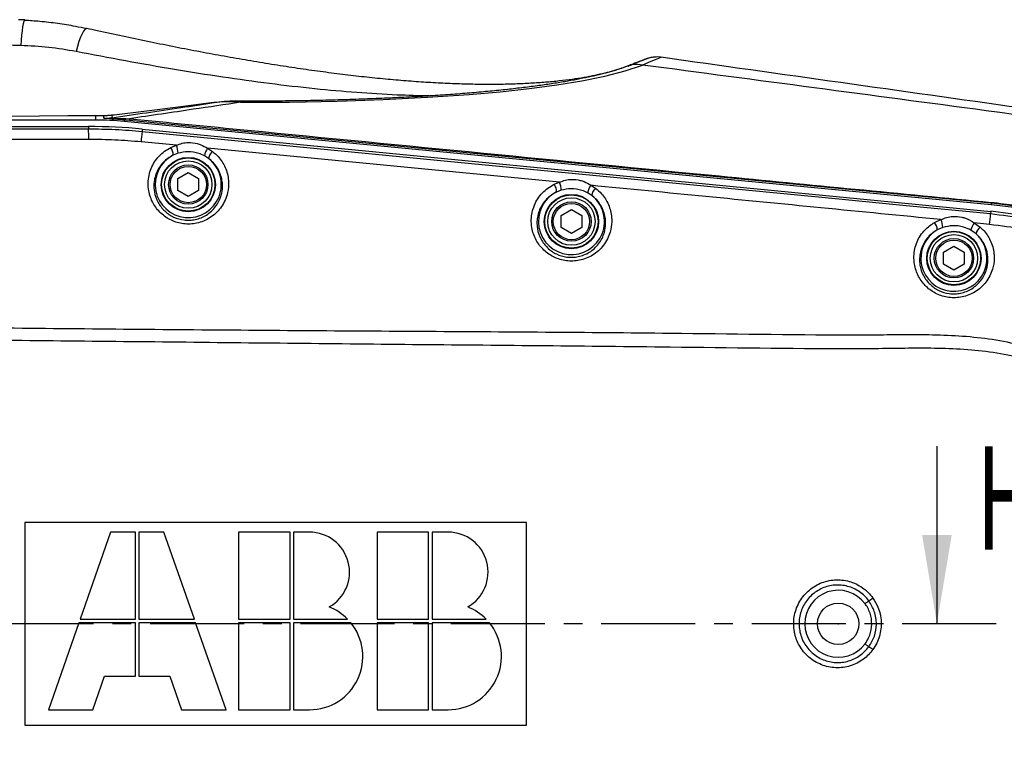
# Model space of a CAD drawing. Extents: x 0 to 4205, y 0 to 2970.
# Tile 35 of 68: x 3557 to 3889, y 737 to 979. Entities that reach past the tile are written whole.
import ezdxf

# ---------------------------------------------------------------- set-up
doc = ezdxf.new("R2010")
doc.units = 0
doc.header["$LTSCALE"] = 5
doc.header["$PDSIZE"] = -1
doc.linetypes.add('CENTER', pattern=[10.16, 6.35, -1.27, 1.27, -1.27])
doc.layers.get('0').update_dxf_attribs({"linetype": 'CONTINUOUS'})
doc.styles.add('SLDTEXTSTYLE0', font='TXT', dxfattribs={"width": 0.605})

msp = doc.modelspace()

# ---------------------------------------------------------------- linework, layer by layer
at = {"color": 7, "linetype": 'CONTINUOUS'}
for p, q in [((3558.31, 979.21), (3556.28, 979.31)), ((3622.17, 951.29), (3621.17, 951.16)), ((3622.17, 951.29), (3622.29, 951.29)), ((3582.31, 945.39), (3323.07, 945.39)), ((3582.29, 946.87), (3581.78, 946.87)), ((3588.47, 947.11), (3587.69, 947.01)), ((3884.7, 916.74), (3591.89, 944.93)), ((3323.07, 943.22), (3579.9, 943.22)), ((3598.04, 942.34), (3884.58, 914.56)), ((3610.07, 925.64), (3613.57, 927.66)), ((3610.07, 921.59), (3610.07, 925.64)), ((3613.57, 927.66), (3617.07, 925.64)), ((3617.07, 925.64), (3617.07, 921.59)), ((3613.57, 919.57), (3610.07, 921.59)), ((3617.07, 921.59), (3613.57, 919.57)), ((3739.47, 913.14), (3742.97, 915.16)), ((3742.97, 915.16), (3746.47, 913.14)), ((3739.47, 909.09), (3739.47, 913.14)), ((3746.47, 913.14), (3746.47, 909.09)), ((3742.97, 907.07), (3739.47, 909.09)), ((3746.47, 909.09), (3742.97, 907.07)), ((3868.65, 900.74), (3872.15, 902.76)), ((3872.15, 902.76), (3875.65, 900.74)), ((3868.65, 896.7), (3868.65, 900.74)), ((3875.65, 900.74), (3875.65, 896.7)), ((3872.15, 894.67), (3868.65, 896.7)), ((3875.65, 896.7), (3872.15, 894.67)), ((3866.41, 835.22), (3866.41, 775.22)), ((3727.82, 809.47), (3558.32, 809.47)), ((3558.32, 809.47), (3558.32, 740.97)), ((3727.82, 740.97), (3727.82, 809.47)), ((3587.32, 806.17), (3577.03, 776.77)), ((3595.72, 806.17), (3587.32, 806.17)), ((3595.72, 776.77), (3595.72, 806.17)), ((3605.32, 806.17), (3596.92, 806.17)), ((3596.92, 806.17), (3596.92, 776.77)), ((3615.61, 776.77), (3605.32, 806.17)), ((3647.92, 806.17), (3630.52, 806.17)), ((3630.52, 806.17), (3630.52, 776.77)), ((3647.92, 776.77), (3647.92, 806.17)), ((3654.52, 806.17), (3649.12, 806.17)), ((3649.12, 806.17), (3649.12, 776.77)), ((3694.72, 806.17), (3677.32, 806.17)), ((3677.32, 806.17), (3677.32, 776.77)), ((3694.72, 776.77), (3694.72, 806.17)), ((3701.32, 806.17), (3695.92, 806.17)), ((3695.92, 806.17), (3695.92, 776.77)), ((3576.61, 775.57), (3566.32, 746.17)), ((3595.72, 775.57), (3576.61, 775.57)), ((3577.03, 776.77), (3595.72, 776.77)), ((3595.72, 757.57), (3595.72, 775.57)), ((3596.92, 776.77), (3615.61, 776.77)), ((3596.92, 775.57), (3596.92, 757.57)), ((3616.03, 775.57), (3596.92, 775.57)), ((3626.32, 746.17), (3616.03, 775.57)), ((3630.52, 776.77), (3647.92, 776.77)), ((3630.52, 775.57), (3630.52, 746.17)), ((3647.92, 775.57), (3630.52, 775.57)), ((3647.92, 746.17), (3647.92, 775.57)), ((3649.12, 776.77), (3667.38, 776.77)), ((3668.45, 775.57), (3649.12, 775.57)), ((3649.12, 775.57), (3649.12, 746.17)), ((3677.32, 776.77), (3694.72, 776.77)), ((3677.32, 775.57), (3677.32, 746.17)), ((3694.72, 775.57), (3677.32, 775.57)), ((3694.72, 746.17), (3694.72, 775.57)), ((3695.92, 776.77), (3714.18, 776.77)), ((3695.92, 775.57), (3695.92, 746.17)), ((3715.25, 775.57), (3695.92, 775.57)), ((3581.32, 746.17), (3585.31, 757.57)), ((3585.31, 757.57), (3595.72, 757.57)), ((3596.92, 757.57), (3607.33, 757.57)), ((3607.33, 757.57), (3611.32, 746.17)), ((3566.32, 746.17), (3581.32, 746.17)), ((3611.32, 746.17), (3626.32, 746.17)), ((3630.52, 746.17), (3647.92, 746.17)), ((3649.12, 746.17), (3654.52, 746.17)), ((3677.32, 746.17), (3694.72, 746.17)), ((3695.92, 746.17), (3701.32, 746.17)), ((3558.32, 740.97), (3727.82, 740.97))]:
    msp.add_line(p, q, dxfattribs=at)
at = {"color": 8, "linetype": 'CONTINUOUS'}
for p, q in [((3766.96, 963.99), (3766.96, 963.99)), ((3622.29, 951.29), (3621.29, 951.17)), ((3582.38, 946.87), (3581.86, 946.86)), ((3582.29, 946.87), (3582.38, 946.87)), ((3582.31, 945.39), (3582.38, 946.87)), ((3584.99, 946.85), (3582.38, 946.87)), ((3584.9, 946.86), (3584.99, 946.85)), ((3587.78, 947.01), (3584.99, 946.85)), ((3585.01, 946.07), (3584.99, 946.85)), ((3587.69, 947.01), (3587.78, 947.01)), ((3588.57, 947.11), (3587.78, 947.01)), ((3587.78, 947.01), (3587.81, 946.19)), ((3591.91, 945.41), (3591.89, 944.93)), ((3593.75, 945.23), (3591.91, 945.41)), ((3592.42, 945.89), (3593.79, 945.86)), ((3579.9, 943.22), (3579.9, 942.44)), ((3598.04, 942.34), (3597.96, 941.56)), ((3609.57, 936.87), (3597.6, 938.02)), ((3607.64, 936.12), (3609.57, 936.87)), ((3620.04, 935.86), (3621.74, 934.8)), ((3738.95, 924.38), (3620.04, 935.86)), ((3610.11, 934.19), (3608.48, 933.54)), ((3620.43, 932.42), (3619, 933.33)), ((3737.16, 923.7), (3738.95, 924.38)), ((3739.48, 921.69), (3737.98, 921.09)), ((3749.48, 923.36), (3751.11, 922.34)), ((3749.81, 919.94), (3748.43, 920.82)), ((3884.58, 914.56), (3884.51, 913.79)), ((3884.75, 917.28), (3884.7, 916.74)), ((3865.58, 910.81), (3867.78, 911.76)), ((3868.37, 909.14), (3866.51, 908.31)), ((3879.62, 906.98), (3877.91, 908.2)), ((3879, 910.64), (3881.04, 909.22)), ((3884.21, 910.12), (3879, 910.64))]:
    msp.add_line(p, q, dxfattribs=at)
at = {"color": 7, "linetype": 'CENTER'}
msp.add_line((3886.41, 775.22), (3462.8, 775.22), dxfattribs=at)
at = {"color": 8, "linetype": 'CONTINUOUS', "flags": 128}
for points in [[(3558.3, 979.21), (3558.17, 979.11), (3557.98, 978.68), (3557.78, 977.93), (3557.59, 976.88), (3557.41, 975.57), (3557.24, 974.05), (3557.09, 972.37), (3556.96, 970.58)], [(3579.27, 976.36), (3579.1, 976.35), (3578.69, 976.09), (3578.22, 975.49), (3577.71, 974.58), (3577.18, 973.38), (3576.65, 971.93), (3576.13, 970.3), (3575.65, 968.54)], [(3773.21, 966.61), (3773.22, 966.61), (3773, 966.52), (3772.36, 966.25), (3771.27, 965.8), (3769.78, 965.17), (3766.96, 963.99), (3766.96, 963.99), (3766.96, 963.99)], [(3631.2, 951.41), (3647.74, 951.5), (3663.85, 951.81), (3679.43, 952.34), (3694.35, 953.09), (3708.48, 954.07), (3718.9, 954.99), (3728.77, 956.07), (3738.01, 957.3), (3746.52, 958.7), (3754.21, 960.27), (3761.07, 962.04), (3766.96, 963.99), (3766.96, 963.99)], [(3631.2, 951.41), (3630.52, 951.72), (3630.17, 951.76)], [(3884.75, 917.28), (3739.25, 931.25), (3593.75, 945.23)], [(3597.96, 941.56), (3712.75, 930.43), (3827.54, 919.31), (3856.03, 916.55), (3884.51, 913.79)], [(3843.42, 782.96), (3843.3, 782.88), (3843.16, 782.77), (3843.01, 782.66), (3842.85, 782.54), (3842.68, 782.41), (3842.5, 782.28), (3842.32, 782.14), (3842.14, 782)], [(3842.14, 768.43), (3842.32, 768.29), (3842.5, 768.15), (3842.68, 768.02), (3842.85, 767.89), (3843.01, 767.77), (3843.16, 767.66), (3843.3, 767.56), (3843.42, 767.47)]]:
    msp.add_lwpolyline(points, dxfattribs=at)
at = {"color": 7, "linetype": 'CONTINUOUS', "flags": 128}
for points in [[(3621.29, 951.17), (3611, 949.88), (3599.49, 948.45), (3588.57, 947.11)], [(3581.86, 946.86), (3572.9, 946.79), (3563.3, 946.72), (3553.61, 946.65), (3543.84, 946.6), (3534.01, 946.56), (3524.12, 946.52), (3514.19, 946.5), (3504.25, 946.48), (3494.29, 946.48), (3484.35, 946.48)]]:
    msp.add_lwpolyline(points, dxfattribs=at)
at = {"color": 8, "linetype": 'CONTINUOUS'}
for centre, radius in [((3613.57, 923.62), 9.17), ((3613.57, 923.62), 6.13), ((3742.97, 911.12), 9.17), ((3742.97, 911.12), 6.14), ((3872.15, 898.68), 9.17), ((3872.15, 898.72), 6.14)]:
    msp.add_circle(centre, radius, dxfattribs=at)
at = {"color": 7, "linetype": 'CONTINUOUS'}
for centre, radius in [((3613.57, 923.62), 9), ((3613.57, 923.62), 8), ((3613.57, 923.62), 6.64), ((3742.97, 911.12), 9), ((3742.97, 911.12), 8), ((3742.97, 911.12), 6.64), ((3872.15, 898.72), 9), ((3872.15, 898.72), 8), ((3872.15, 898.72), 6.64), ((3833.07, 775.22), 7)]:
    msp.add_circle(centre, radius, dxfattribs=at)
for centre, radius, start, end in [((3582.31, 845.43), 99.96, 84.5004, 89.9991), ((3579.89, 755.09), 188.13, 84.4651, 89.9979), ((3871.07, 775.22), 140, 275.5001, 84.4633), ((3871.07, 775.22), 142.17, 275.5, 84.5), ((3654.52, 792.67), 13.5, 299.3851, 89.9999), ((3701.32, 792.67), 13.5, 299.3844, 90), ((3654.53, 764.17), 18, 44.4266, 68.4081), ((3701.33, 764.17), 18, 44.4262, 68.4094), ((3654.52, 764.17), 18, 269.9997, 39.2969), ((3701.32, 764.17), 18, 270.0002, 39.2963)]:
    msp.add_arc(centre, radius, start, end, dxfattribs=at)
at = {"color": 8, "linetype": 'CONTINUOUS'}
for centre, radius, start, end in [((3585.54, 966.06), 19.99, 268.4727, 276.4986), ((3591.56, 946.28), 0.947, 292.2094, 335.2458), ((3602.83, 945.04), 9.08, 174.8269, 178.8491), ((3437.54, 939.35), 142.39, 359.8039, 1.2406), ((3821.71, 916.77), 225.11, 173.6778, 174.5843), ((3604.37, 933.64), 4.11, 358.6868, 37.2269), ((3603.69, 934.3), 6.41, 359.044, 23.6229), ((3625.22, 932.26), 6.31, 145.2228, 170.2304), ((3624.47, 931.76), 4.09, 131.9489, 170.721), ((3613.57, 923.62), 11.16, 117.177, 52.0698), ((3733.91, 921.26), 4.06, 357.6754, 36.9288), ((3733.32, 921.86), 6.17, 358.3576, 24.1141), ((3754.53, 919.8), 6.18, 144.8223, 170.4872), ((3753.83, 919.31), 4.07, 131.9381, 171.135), ((3742.97, 911.12), 11.16, 116.6117, 52.2352), ((3887.14, 917.43), 2.39, 175.7896, 183.4408), ((3862.03, 909.1), 6.34, 0.3972, 24.8569), ((3794.86, 919.31), 89.82, 354.1283, 356.4781), ((3872.15, 898.68), 11.16, 120.371, 48.0098), ((3862.66, 908.3), 3.85, 0.1587, 40.6186), ((3884.24, 906.83), 6.48, 144.0127, 167.8525), ((3883.47, 906.11), 3.95, 128.0694, 167.3548), ((3833.07, 775.22), 11.32, 36.8415, 323.1585), ((3815.24, 824.74), 50.38, 303.9981, 305.9045), ((3814.7, 724.92), 51.33, 54.1063, 55.9777)]:
    msp.add_arc(centre, radius, start, end, dxfattribs=at)
at = {"color": 7, "linetype": 'CONTINUOUS'}
for points, knots in [([(3579.23, 976.23), (3577.98, 976.5), (3574.75, 977.21), (3569.49, 978.04), (3563.75, 978.74), (3560.01, 978.96), (3558.29, 979.06)], [0, 0, 0, 0, 0.180761, 0.468659, 0.756039, 1, 1, 1, 1]), ([(3759.16, 962.65), (3758.29, 962.37), (3756.4, 961.78), (3753.36, 961.01), (3749.93, 960.26), (3746.16, 959.57), (3742.05, 958.97), (3737.63, 958.45), (3732.91, 958.03), (3727.9, 957.72), (3722.58, 957.51), (3716.98, 957.41), (3711.14, 957.43), (3705.04, 957.58), (3698.71, 957.84), (3692.12, 958.23), (3685.33, 958.75), (3678.32, 959.38), (3671.12, 960.14), (3663.74, 961.03), (3656.19, 962.03), (3648.49, 963.14), (3640.65, 964.36), (3632.69, 965.69), (3624.63, 967.11), (3616.46, 968.63), (3608.17, 970.24), (3599.79, 971.94), (3591.33, 973.72), (3584.48, 975.2), (3580.45, 976.1), (3579.27, 976.36)], [0, 0, 0, 0, 0.015126, 0.032568, 0.051835, 0.072906, 0.095749, 0.120418, 0.14623, 0.173853, 0.203163, 0.23402, 0.266264, 0.299445, 0.334535, 0.370779, 0.408211, 0.446867, 0.486775, 0.527724, 0.569432, 0.61226, 0.655991, 0.70037, 0.745234, 0.790992, 0.837438, 0.884421, 0.931943, 0.97999, 1, 1, 1, 1]), ([(3773.21, 966.59), (3773.04, 966.62), (3772.51, 966.71), (3771.64, 966.72), (3770.66, 966.65), (3769.85, 966.52), (3769.22, 966.37), (3768.83, 966.25), (3768.61, 966.18), (3768.5, 966.14), (3768.43, 966.11), (3768.37, 966.09), (3768.3, 966.06), (3768.12, 966), (3767.73, 965.85), (3767.04, 965.59), (3766.07, 965.21), (3764.82, 964.73), (3763.35, 964.17), (3762.29, 963.77), (3761.74, 963.57)], [0, 0, 0, 0, 0.043108, 0.134802, 0.216621, 0.286657, 0.341895, 0.376125, 0.390783, 0.398368, 0.404165, 0.409715, 0.415674, 0.422869, 0.457917, 0.519686, 0.606044, 0.718301, 0.854843, 1, 1, 1, 1]), ([(3768.16, 966.01), (3768.16, 966.01), (3768.11, 965.99), (3767.94, 965.93), (3767.54, 965.77), (3766.85, 965.5), (3765.89, 965.14), (3764.69, 964.68), (3763.41, 964.17), (3762.51, 963.84), (3762.08, 963.68)], [0, 0, 0, 0, 0.000609, 0.020692, 0.083553, 0.198834, 0.364165, 0.557487, 0.788316, 1, 1, 1, 1]), ([(4030.71, 930.41), (3985.35, 936.77), (3899.51, 948.8), (3813.69, 960.9), (3773.21, 966.61)], [0, 0, 0, 0, 0.528415, 1, 1, 1, 1]), ([(3761.97, 963.64), (3761.48, 963.45), (3760.2, 962.96), (3757.98, 962.25), (3755.21, 961.45), (3752.09, 960.65), (3748.61, 959.86), (3744.79, 959.09), (3740.62, 958.34), (3736.11, 957.62), (3731.26, 956.92), (3726.06, 956.26), (3720.53, 955.64), (3714.67, 955.05), (3708.49, 954.5), (3701.99, 954), (3695.19, 953.55), (3688.11, 953.14), (3680.73, 952.78), (3673.06, 952.47), (3665.11, 952.21), (3656.9, 952), (3648.45, 951.86), (3639.78, 951.78), (3633.66, 951.75), (3630.43, 951.76), (3630.17, 951.77)], [0, 0, 0, 0, 0.01185, 0.030981, 0.052679, 0.076953, 0.103794, 0.13318, 0.165081, 0.199458, 0.236408, 0.275867, 0.317797, 0.362163, 0.40892, 0.458005, 0.50934, 0.56283, 0.618388, 0.676181, 0.736243, 0.798116, 0.861753, 0.927102, 0.994097, 1, 1, 1, 1]), ([(3761.64, 963.53), (3761.63, 963.52), (3760.88, 963.21), (3760.09, 962.95), (3759.32, 962.7)], [0, 0, 0, 0, 0.014361, 1, 1, 1, 1]), ([(3630.17, 951.75), (3629.96, 951.75), (3628.45, 951.79), (3625.77, 951.66), (3623.33, 951.41), (3622.17, 951.28)], [0, 0, 0, 0, 0.080845, 0.5645, 1, 1, 1, 1]), ([(3584.9, 946.85), (3584.77, 946.86), (3583.91, 946.9), (3583.04, 946.88), (3582.29, 946.86)], [0, 0, 0, 0, 0.142499, 1, 1, 1, 1]), ([(3587.69, 947.02), (3587.62, 947), (3586.75, 946.88), (3585.81, 946.81), (3584.96, 946.87), (3584.9, 946.87)], [0, 0, 0, 0, 0.081017, 0.941409, 1, 1, 1, 1])]:
    msp.add_open_spline(points, degree=3, knots=knots, dxfattribs=at)
at = {"color": 8, "linetype": 'CONTINUOUS'}
for points, knots in [([(3556.96, 970.58), (3550.3, 970.72), (3537.75, 971), (3525.21, 971.31), (3519.31, 971.45)], [0, 0, 0, 0, 0.5304314, 1, 1, 1, 1]), ([(3575.65, 968.54), (3572.58, 969.07), (3566.4, 970.16), (3560.12, 970.44), (3556.96, 970.58)], [0, 0, 0, 0, 0.4960632, 1, 1, 1, 1]), ([(3694.87, 953.54), (3691.28, 953.62), (3683.14, 953.82), (3670.3, 954.65), (3655.93, 955.93), (3640.83, 957.69), (3625.03, 959.89), (3608.82, 962.46), (3592.3, 965.34), (3581.23, 967.47), (3575.65, 968.54)], [0, 0, 0, 0, 0.089446, 0.2029816, 0.3209224, 0.4491194, 0.582031, 0.7187614, 0.8583941, 1, 1, 1, 1]), ([(3766.96, 963.99), (3765.91, 964.15), (3764.2, 964.41), (3762.62, 963.75), (3762.02, 963.5)], [0, 0, 0, 0, 0.617322, 1, 1, 1, 1]), ([(4030.71, 928.74), (3981.48, 935.36), (3893.57, 947.19), (3805.64, 958.86), (3766.96, 963.99)], [0, 0, 0, 0, 0.56004, 1, 1, 1, 1]), ([(3587.81, 946.19), (3595.54, 947.33), (3607.03, 949.02), (3618.53, 950.73), (3622.29, 951.29)], [0, 0, 0, 0, 0.672777, 1, 1, 1, 1]), ([(3631.2, 951.41), (3625.89, 950.61), (3613.42, 948.75), (3600.94, 946.92), (3593.79, 945.86)], [0, 0, 0, 0, 0.426152, 1, 1, 1, 1]), ([(3631.2, 951.41), (3630.72, 951.44), (3629.01, 951.57), (3626.03, 951.62), (3623.54, 951.4), (3622.29, 951.29)], [0, 0, 0, 0, 0.159898, 0.57775, 1, 1, 1, 1]), ([(3591.91, 945.41), (3590.9, 945.5), (3589.24, 945.66), (3587.22, 945.79), (3586.02, 945.92), (3585.36, 945.94), (3585.09, 946.04), (3585.01, 946.07)], [0, 0, 0, 0, 0.439119, 0.721755, 0.873014, 0.964993, 1, 1, 1, 1]), ([(3587.81, 946.19), (3587.62, 946.18), (3587.41, 946.16), (3587.56, 946.02), (3587.73, 946.02), (3587.99, 945.98), (3588.38, 945.97), (3589, 945.95), (3590.37, 945.93), (3591.55, 945.9), (3592.42, 945.89)], [0, 0, 0, 0, 0.063419, 0.074964, 0.102116, 0.156749, 0.225371, 0.326111, 0.510518, 1, 1, 1, 1]), ([(3593.79, 945.86), (3607.06, 944.57), (3673.41, 938.11), (3770.4, 928.68), (3854.12, 920.57), (3884.76, 917.6)], [0, 0, 0, 0, 0.136828, 0.684138, 1, 1, 1, 1]), ([(3323.07, 942.43), (3337.34, 942.43), (3365.88, 942.41), (3408.68, 942.43), (3458.62, 942.44), (3515.69, 942.43), (3558.5, 942.43), (3579.9, 942.44)], [0, 0, 0, 0, 0.166656, 0.333327, 0.499999, 0.750001, 1, 1, 1, 1]), ([(3579.9, 942.44), (3582.91, 942.4), (3588.94, 942.33), (3594.95, 941.82), (3597.96, 941.56)], [0, 0, 0, 0, 0.499411, 1, 1, 1, 1]), ([(3579.93, 938.87), (3575.93, 938.87), (3563.93, 938.87), (3535.93, 938.9), (3509.66, 938.89), (3491.39, 938.9), (3489.11, 938.9)], [0, 0, 0, 0, 0.13213, 0.396392, 0.924914, 1, 1, 1, 1]), ([(3597.6, 938.02), (3594.66, 938.26), (3588.78, 938.75), (3582.88, 938.83), (3579.93, 938.87)], [0, 0, 0, 0, 0.499434, 1, 1, 1, 1]), ([(3609.57, 936.87), (3610.21, 937.13), (3611.51, 937.65), (3613.9, 937.92), (3616.05, 937.68), (3618.24, 937), (3619.33, 936.31), (3620.04, 935.86)], [0, 0, 0, 0, 0.18856, 0.378269, 0.650836, 0.773136, 1, 1, 1, 1]), ([(3621.74, 934.8), (3622.41, 934.24), (3623.63, 933.21), (3625.03, 931.35), (3626.09, 929.39), (3626.83, 927.25), (3627.16, 925.26), (3627.22, 922.86), (3626.84, 920.4), (3625.8, 917.75), (3624.47, 915.61), (3622.78, 913.76), (3620.83, 912.28), (3618.68, 911.19), (3616.45, 910.51), (3614.19, 910.22), (3611.98, 910.3), (3609.84, 910.74), (3607.83, 911.49), (3605.97, 912.55), (3604.29, 913.88), (3602.84, 915.48), (3601.63, 917.32), (3600.72, 919.35), (3600.12, 921.69), (3599.94, 924.17), (3600.24, 926.72), (3600.97, 929.1), (3602.13, 931.32), (3603.67, 933.27), (3605.51, 934.93), (3606.93, 935.72), (3607.64, 936.12)], [0, 0, 0, 0, 0.037041, 0.067966, 0.09853, 0.131364, 0.163988, 0.18409, 0.233307, 0.268804, 0.304672, 0.339605, 0.375006, 0.408312, 0.441951, 0.473519, 0.505178, 0.535649, 0.565989, 0.596251, 0.626229, 0.65709, 0.687605, 0.719679, 0.751446, 0.789909, 0.824945, 0.860012, 0.895314, 0.930961, 0.965238, 1, 1, 1, 1]), ([(3619, 933.33), (3618.39, 933.62), (3616.66, 934.41), (3613.56, 934.89), (3611.23, 934.42), (3610.11, 934.19)], [0, 0, 0, 0, 0.222001, 0.625459, 1, 1, 1, 1]), ([(3608.48, 933.54), (3607.87, 933.21), (3606.66, 932.54), (3605.09, 931.15), (3603.78, 929.5), (3602.78, 927.62), (3602.15, 925.61), (3601.88, 923.45), (3602.06, 920.69), (3603.15, 917.54), (3605.46, 914.55), (3608.54, 912.47), (3611.55, 911.61), (3614.05, 911.51), (3615.99, 911.76), (3617.9, 912.34), (3619.75, 913.28), (3621.41, 914.55), (3622.85, 916.13), (3623.97, 917.96), (3624.85, 920.22), (3625.16, 922.32), (3625.09, 924.37), (3624.79, 926.1), (3623.93, 928.48), (3622.48, 930.71), (3621, 931.94), (3620.43, 932.42)], [0, 0, 0, 0, 0.034677, 0.068706, 0.104265, 0.139365, 0.174356, 0.209304, 0.247751, 0.311485, 0.372936, 0.433384, 0.494473, 0.526386, 0.558177, 0.592078, 0.625535, 0.661146, 0.696127, 0.732092, 0.767559, 0.816717, 0.836772, 0.870146, 0.903814, 0.963115, 1, 1, 1, 1]), ([(3738.95, 924.38), (3739.6, 924.64), (3740.89, 925.17), (3743.28, 925.44), (3745.42, 925.21), (3747.63, 924.53), (3748.74, 923.82), (3749.48, 923.36)], [0, 0, 0, 0, 0.188366, 0.375691, 0.645506, 0.766301, 1, 1, 1, 1]), ([(3751.11, 922.34), (3751.8, 921.76), (3753.05, 920.71), (3754.46, 918.82), (3755.52, 916.86), (3756.25, 914.71), (3756.57, 912.73), (3756.63, 910.33), (3756.25, 907.86), (3755.19, 905.19), (3753.85, 903.05), (3752.14, 901.2), (3750.17, 899.73), (3748, 898.64), (3745.76, 897.97), (3743.48, 897.71), (3741.27, 897.81), (3739.14, 898.26), (3737.13, 899.03), (3735.29, 900.1), (3733.63, 901.44), (3732.19, 903.03), (3730.99, 904.87), (3730.1, 906.9), (3729.51, 909.22), (3729.33, 911.7), (3729.64, 914.24), (3730.38, 916.64), (3731.55, 918.87), (3733.1, 920.83), (3734.98, 922.51), (3736.43, 923.3), (3737.16, 923.7)], [0, 0, 0, 0, 0.0381473, 0.0689802, 0.0994415, 0.1322237, 0.1647917, 0.1843071, 0.2340347, 0.2695252, 0.3053893, 0.3403549, 0.3758026, 0.4091538, 0.442855, 0.4744001, 0.5060497, 0.5363891, 0.5666001, 0.5966436, 0.6263948, 0.657014, 0.6872647, 0.7191401, 0.7506887, 0.7885305, 0.8236607, 0.8588242, 0.8942221, 0.9299921, 0.9647275, 1, 1, 1, 1]), ([(3748.43, 920.82), (3747.8, 921.11), (3746.05, 921.91), (3742.93, 922.39), (3740.61, 921.91), (3739.48, 921.69)], [0, 0, 0, 0, 0.2287584, 0.628026, 1, 1, 1, 1]), ([(3867.78, 911.76), (3854.26, 913.1), (3814.83, 916.99), (3775.39, 920.83), (3749.48, 923.36)], [0, 0, 0, 0, 0.342986, 1, 1, 1, 1]), ([(3737.98, 921.09), (3737.35, 920.76), (3736.12, 920.09), (3734.52, 918.68), (3733.19, 917.03), (3732.18, 915.14), (3731.53, 913.11), (3731.26, 910.95), (3731.44, 908.21), (3732.51, 905.07), (3734.79, 902.08), (3737.85, 899.98), (3740.84, 899.1), (3743.35, 898.98), (3745.31, 899.21), (3747.22, 899.79), (3749.09, 900.72), (3750.77, 901.99), (3752.22, 903.57), (3753.36, 905.4), (3754.25, 907.67), (3754.56, 909.78), (3754.5, 911.83), (3754.21, 913.55), (3753.35, 915.94), (3751.9, 918.2), (3750.4, 919.45), (3749.81, 919.94)], [0, 0, 0, 0, 0.035206, 0.069694, 0.105388, 0.140593, 0.175678, 0.210729, 0.248555, 0.311858, 0.37279, 0.432782, 0.493605, 0.525517, 0.557291, 0.591273, 0.624783, 0.660457, 0.69549, 0.731459, 0.766928, 0.816596, 0.836064, 0.869248, 0.902726, 0.962034, 1, 1, 1, 1]), ([(3891.92, 916.36), (3890.78, 916.54), (3888.39, 916.9), (3886, 917.15), (3884.75, 917.28)], [0, 0, 0, 0, 0.482052, 1, 1, 1, 1]), ([(3884.76, 917.6), (3886.12, 917.46), (3888.86, 917.17), (3891.58, 916.76), (3892.94, 916.55)], [0, 0, 0, 0, 0.499532, 1, 1, 1, 1]), ([(3867.78, 911.76), (3868.41, 912.04), (3869.69, 912.6), (3872.09, 912.95), (3874.26, 912.77), (3876.74, 912.11), (3878.05, 911.26), (3879, 910.64)], [0, 0, 0, 0, 0.171896, 0.352419, 0.608005, 0.71726, 1, 1, 1, 1]), ([(3884.51, 913.79), (3888.38, 913.32), (3896.15, 912.38), (3907.6, 909.71), (3918.81, 906.18), (3929.66, 901.71), (3940.09, 896.33), (3950.04, 890.08), (3959.44, 883.03), (3968.2, 875.23), (3976.27, 866.69), (3983.6, 857.5), (3990.14, 847.73), (3995.84, 837.45), (4000.62, 826.72), (4004.49, 815.62), (4007.43, 804.24), (4009.41, 792.66), (4010.37, 780.95), (4010.35, 769.19), (4009.35, 757.48), (4007.38, 745.9), (4004.42, 734.53), (4000.51, 723.45), (3995.69, 712.72), (3990, 702.45), (3983.44, 692.7), (3976.08, 683.53), (3967.98, 675.01), (3959.21, 667.2), (3949.79, 660.17), (3939.81, 653.96), (3929.35, 648.59), (3918.51, 644.13), (3907.36, 640.64), (3895.99, 638.03), (3888.27, 637.09), (3884.42, 636.63)], [0, 0, 0, 0, 0.028522, 0.057147, 0.085772, 0.114295, 0.142816, 0.171438, 0.200061, 0.228581, 0.257127, 0.285775, 0.314424, 0.34297, 0.371514, 0.400161, 0.428807, 0.457352, 0.485897, 0.514543, 0.54319, 0.571734, 0.600277, 0.628921, 0.657566, 0.686108, 0.714654, 0.743301, 0.771949, 0.800494, 0.829039, 0.857685, 0.886332, 0.914876, 0.943235, 0.971643, 1, 1, 1, 1]), ([(3881.04, 909.22), (3881.48, 908.8), (3882.46, 907.88), (3883.7, 906.2), (3884.74, 904.22), (3885.44, 902.06), (3885.73, 900.15), (3885.78, 897.78), (3885.39, 895.35), (3884.31, 892.69), (3882.99, 890.6), (3881.3, 888.78), (3879.35, 887.32), (3877.18, 886.24), (3874.94, 885.58), (3872.65, 885.31), (3870.43, 885.42), (3868.28, 885.89), (3866.27, 886.67), (3864.42, 887.75), (3862.76, 889.11), (3861.34, 890.72), (3860.17, 892.56), (3859.3, 894.59), (3858.72, 896.91), (3858.57, 899.38), (3858.89, 901.9), (3859.64, 904.26), (3860.81, 906.45), (3862.66, 908.84), (3864.47, 910.06), (3865.58, 910.81)], [0, 0, 0, 0, 0.0266661, 0.058751, 0.0905257, 0.1241987, 0.1576806, 0.1748908, 0.2278068, 0.2636622, 0.2997884, 0.3354589, 0.3715358, 0.4059621, 0.4407239, 0.4734068, 0.5062089, 0.537698, 0.5690881, 0.600164, 0.6309762, 0.6624716, 0.6936209, 0.7262498, 0.7585584, 0.7977508, 0.833533, 0.8693407, 0.9053476, 0.9417009, 1, 1, 1, 1]), ([(3866.51, 908.31), (3865.56, 907.68), (3864.02, 906.65), (3862.44, 904.64), (3861.43, 902.79), (3860.78, 900.79), (3860.49, 898.65), (3860.64, 895.92), (3861.68, 892.78), (3863.93, 889.78), (3866.98, 887.66), (3869.98, 886.75), (3872.5, 886.64), (3874.46, 886.87), (3876.37, 887.44), (3878.22, 888.37), (3879.89, 889.63), (3881.32, 891.18), (3882.44, 892.97), (3883.35, 895.24), (3883.67, 897.3), (3883.61, 899.96), (3883.22, 901.58), (3882.22, 903.91), (3881.28, 905.43), (3880, 906.62), (3879.62, 906.98)], [0, 0, 0, 0, 0.058163, 0.094492, 0.130371, 0.166136, 0.201878, 0.241071, 0.305904, 0.3686, 0.430666, 0.493799, 0.526862, 0.559763, 0.594777, 0.629338, 0.66563, 0.701375, 0.737622, 0.773506, 0.826388, 0.843563, 0.910026, 0.910213, 0.973501, 1, 1, 1, 1]), ([(3877.91, 908.2), (3877.08, 908.59), (3875.15, 909.5), (3871.8, 909.92), (3869.49, 909.39), (3868.37, 909.14)], [0, 0, 0, 0, 0.277428, 0.65207, 1, 1, 1, 1]), ([(3989.58, 840.07), (3987.93, 842.96), (3984.62, 848.74), (3978.82, 856.99), (3972.41, 864.87), (3965.14, 872.53), (3957.03, 879.83), (3947.99, 886.7), (3938.31, 892.84), (3928.15, 898.14), (3917.67, 902.53), (3906.86, 906.01), (3895.69, 908.68), (3888.03, 909.64), (3884.21, 910.12)], [0, 0, 0, 0, 0.075924, 0.151847, 0.229488, 0.307128, 0.39247, 0.477812, 0.56562, 0.653429, 0.738834, 0.824239, 0.912123, 1, 1, 1, 1]), ([(3523.12, 875.48), (3551.27, 875.19), (3607.55, 874.63), (3691.97, 874.03), (3768.43, 873.63), (3820.12, 872.82), (3847.09, 872.87), (3857.28, 872.99), (3867.46, 872.9), (3877.59, 872.35), (3887.63, 871.08), (3897.72, 868.76), (3907.72, 865.16), (3917.51, 860.4), (3926.67, 854.59), (3935.08, 847.8), (3942.68, 840.16), (3949.39, 831.76), (3955.09, 822.68), (3959.76, 813.05), (3963.37, 802.99), (3965.82, 792.6), (3967.14, 782.02), (3967.31, 771.34), (3966.3, 760.71), (3964.13, 750.24), (3960.85, 740.04), (3956.43, 730.26), (3950.97, 721), (3944.51, 712.36), (3937.1, 704.49), (3928.84, 697.46), (3919.84, 691.37), (3910.17, 686.34), (3899.98, 682.4), (3889.51, 679.63), (3878.91, 678.01), (3868.3, 677.23), (3857.63, 677.05), (3846.95, 677.2), (3836.26, 677.47), (3798.28, 677.53), (3740.55, 676.58), (3663.06, 676.16), (3593.09, 675.67), (3546.44, 675.19), (3523.12, 674.95)], [0, 0, 0, 0, 0.084499, 0.1689882, 0.2534499, 0.3140336, 0.3241942, 0.3344066, 0.3446114, 0.3547643, 0.364857, 0.3749372, 0.3857953, 0.3966878, 0.4075467, 0.4182948, 0.4290772, 0.4398277, 0.450501, 0.4612081, 0.4718843, 0.4825247, 0.493198, 0.5038393, 0.5145079, 0.525208, 0.535875, 0.5466027, 0.5573621, 0.5680869, 0.5789068, 0.5897593, 0.6005769, 0.611474, 0.6224061, 0.6333058, 0.6439269, 0.6545545, 0.6652241, 0.6759285, 0.686637, 0.6973122, 0.7899499, 0.8599539, 0.9299741, 1, 1, 1, 1]), ([(3523.07, 679.17), (3546.4, 679.42), (3593.05, 679.91), (3663.02, 680.64), (3740.53, 681.32), (3798.22, 682.31), (3836.12, 682.23), (3846.67, 681.96), (3857.22, 681.79), (3867.75, 681.91), (3878.25, 682.56), (3888.65, 683.92), (3898.85, 686.35), (3908.7, 689.92), (3918.09, 694.54), (3926.89, 700.22), (3935, 706.84), (3942.32, 714.32), (3948.72, 722.58), (3954.16, 731.5), (3958.58, 740.96), (3961.88, 750.86), (3964.05, 761.06), (3965.07, 771.43), (3964.9, 781.85), (3963.57, 792.17), (3961.1, 802.28), (3957.49, 812.05), (3952.82, 821.35), (3947.15, 830.08), (3940.51, 838.11), (3933.01, 845.35), (3924.76, 851.72), (3915.82, 857.12), (3906.33, 861.49), (3896.57, 864.74), (3886.68, 866.8), (3876.78, 867.89), (3866.81, 868.31), (3856.79, 868.32), (3846.78, 868.13), (3819.97, 868.04), (3768.36, 868.85), (3691.95, 869.45), (3607.52, 870.37), (3551.22, 870.96), (3523.07, 871.26)], [0, 0, 0, 0, 0.070742, 0.141479, 0.2122, 0.305792, 0.316444, 0.327122, 0.337798, 0.348444, 0.359056, 0.369661, 0.380212, 0.390797, 0.401348, 0.411897, 0.422481, 0.433033, 0.443558, 0.454118, 0.464647, 0.475154, 0.485697, 0.496206, 0.506694, 0.517214, 0.527701, 0.53819, 0.548712, 0.559199, 0.569702, 0.580236, 0.590736, 0.601267, 0.611832, 0.622363, 0.632385, 0.642418, 0.652508, 0.662644, 0.672788, 0.682886, 0.743952, 0.82928, 0.914635, 1, 1, 1, 1]), ([(3844.79, 766.51), (3844.31, 765.9), (3843.36, 764.69), (3841.55, 763.15), (3839.48, 761.87), (3837.17, 760.94), (3834.74, 760.41), (3832.24, 760.29), (3829.76, 760.61), (3827.36, 761.33), (3825.12, 762.45), (3823.08, 763.93), (3821.33, 765.74), (3819.56, 768.32), (3818.64, 770.7), (3818.14, 773.16), (3817.96, 775.07), (3818.14, 777.58), (3818.75, 780.02), (3819.75, 782.33), (3821.12, 784.42), (3822.82, 786.26), (3824.8, 787.78), (3827, 788.96), (3829.37, 789.74), (3831.83, 790.12), (3834.32, 790.07), (3836.78, 789.61), (3839.13, 788.73), (3841.29, 787.48), (3843.23, 785.88), (3844.27, 784.58), (3844.79, 783.93)], [0, 0, 0, 0, 0.030956, 0.061907, 0.095222, 0.128529, 0.161887, 0.195243, 0.228714, 0.262188, 0.295792, 0.329401, 0.363113, 0.396828, 0.454945, 0.464217, 0.497938, 0.53166, 0.56528, 0.598899, 0.632388, 0.665871, 0.699239, 0.732603, 0.765914, 0.799222, 0.832578, 0.865935, 0.899439, 0.932948, 0.966471, 1, 1, 1, 1]), ([(3843.42, 782.96), (3842.95, 783.54), (3842.02, 784.69), (3840.28, 786.09), (3838.35, 787.18), (3836.27, 787.93), (3834.1, 788.31), (3831.9, 788.33), (3829.74, 787.98), (3827.67, 787.28), (3825.75, 786.23), (3824.02, 784.89), (3822.54, 783.27), (3821.34, 781.43), (3820.48, 779.42), (3819.95, 777.28), (3819.79, 775.08), (3819.99, 772.89), (3820.57, 770.76), (3821.48, 768.75), (3822.72, 766.93), (3824.25, 765.33), (3826.02, 764.02), (3827.98, 763.02), (3830.09, 762.37), (3832.27, 762.08), (3834.46, 762.16), (3836.62, 762.6), (3838.67, 763.41), (3841.12, 764.85), (3842.51, 766.43), (3843.42, 767.47)], [0, 0, 0, 0, 0.033851, 0.067702, 0.10141, 0.135115, 0.168546, 0.201977, 0.235257, 0.268537, 0.301793, 0.335051, 0.368376, 0.401703, 0.435129, 0.468561, 0.502081, 0.535601, 0.569166, 0.602732, 0.636288, 0.669841, 0.703345, 0.736848, 0.770298, 0.803747, 0.837188, 0.870631, 0.904149, 0.937668, 1, 1, 1, 1]), ([(3842.14, 768.43), (3842.57, 769.09), (3843.7, 770.8), (3844.55, 774.1), (3844.29, 777.96), (3843.16, 780.58), (3842.27, 781.81), (3842.14, 782)], [0, 0, 0, 0, 0.16256, 0.423952, 0.686418, 0.950869, 1, 1, 1, 1]), ([(3843.42, 767.47), (3844.12, 768.63), (3845.52, 770.96), (3846.06, 774.45), (3845.85, 777.26), (3845.2, 780.03), (3844.12, 781.81), (3843.42, 782.96)], [0, 0, 0, 0, 0.244933, 0.48991, 0.623518, 0.75713, 1, 1, 1, 1]), ([(3844.79, 783.93), (3845.41, 782.93), (3846.47, 781.22), (3847.3, 778.48), (3847.65, 775.99), (3847.56, 773.46), (3847.06, 770.99), (3846.16, 768.62), (3845.25, 767.21), (3844.79, 766.51)], [0, 0, 0, 0, 0.188079, 0.323383, 0.458694, 0.594034, 0.729366, 0.864698, 1, 1, 1, 1])]:
    msp.add_open_spline(points, degree=3, knots=knots, dxfattribs=at)
at = {"color": 7, "linetype": 'CONTINUOUS'}
msp.add_point((3833.07, 775.22), dxfattribs=at)
msp.add_solid([(3866.41, 775.22), (3871.41, 805.22), (3861.41, 805.22)], dxfattribs=at)

# ---------------------------------------------------------------- texts
at = {"color": 7, "linetype": 'CONTINUOUS', "insert": (3880.29, 835.22), "char_height": 35, "attachment_point": 1, "style": 'SLDTEXTSTYLE0'}
msp.add_mtext('H', dxfattribs=at)

doc.saveas('drawing.dxf')
